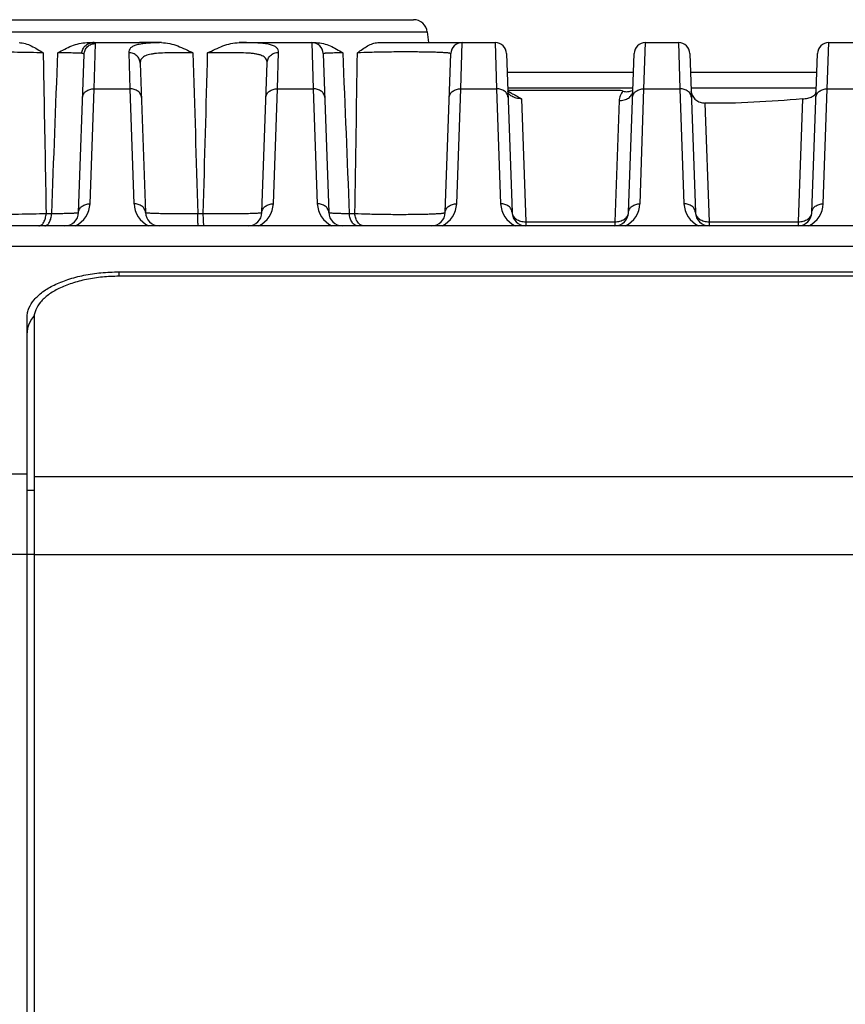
# Model space of a CAD drawing. Header units: millimetres. Extents: x 57 to 738, y 60 to 568.
# Tile 4 of 27: x 150 to 168, y 176 to 197. Entities that reach past the tile are written whole.
import ezdxf

# ---------------------------------------------------------------- set-up
doc = ezdxf.new("R2010")
doc.units = ezdxf.units.MM
doc.header["$LTSCALE"] = 46.255
doc.layers.add('00_COMPONENTS', color=7, linetype='CONTINUOUS')

msp = doc.modelspace()

# ---------------------------------------------------------------- linework, layer by layer
at = {"layer": '00_COMPONENTS', "color": 7}
for p, q in [((148.783, 197.06), (158.743, 197.06)), ((159.041, 196.792), (159.066, 196.56)), ((151.613, 196.56), (152.763, 196.56)), ((153.241, 196.559), (152.763, 196.56)), ((154.936, 196.56), (156.62, 196.56)), ((157.965, 196.56), (160.522, 196.56)), ((163.805, 196.56), (164.522, 196.56)), ((167.805, 196.56), (168.522, 196.56)), ((151.434, 192.85), (151.554, 196.301)), ((156.772, 196.319), (156.893, 192.85)), ((159.434, 192.85), (159.555, 196.319)), ((160.772, 196.319), (160.893, 192.85)), ((163.434, 192.85), (163.555, 196.319)), ((164.772, 196.319), (164.893, 192.85)), ((167.434, 192.85), (167.555, 196.319)), ((152.779, 196.11), (152.893, 192.85)), ((155.434, 192.85), (155.548, 196.117)), ((160.786, 195.911), (163.541, 195.911)), ((164.786, 195.911), (167.541, 195.911)), ((160.8, 195.52), (163.261, 195.52)), ((163.526, 195.495), (163.526, 195.493)), ((164.802, 195.486), (164.802, 195.481)), ((151.5, 194.95), (151.507, 194.952)), ((193.003, 192.56), (147.324, 192.56)), ((152.313, 191.553), (188.013, 191.553)), ((188.013, 191.457), (152.313, 191.457)), ((150.313, 165.66), (150.313, 190.57)), ((150.463, 190.547), (150.463, 165.66))]:
    msp.add_line(p, q, dxfattribs=at)
at = {"layer": '00_COMPONENTS', "color": 4}
for p, q in [((148.485, 196.792), (159.041, 196.792)), ((151.771, 195.551), (151.804, 196.541)), ((155.008, 196.56), (155.006, 196.56)), ((156.522, 196.56), (156.555, 195.551)), ((159.771, 195.551), (159.805, 196.56)), ((160.522, 196.56), (160.555, 195.551)), ((163.771, 195.551), (163.805, 196.56)), ((164.522, 196.56), (164.555, 195.551)), ((167.771, 195.551), (167.805, 196.56)), ((152.529, 196.34), (152.555, 195.551)), ((155.771, 195.551), (155.798, 196.348)), ((151.684, 193.041), (151.771, 195.551)), ((151.771, 195.551), (152.555, 195.551)), ((152.555, 195.551), (152.643, 193.041)), ((155.684, 193.041), (155.771, 195.551)), ((155.771, 195.551), (156.555, 195.551)), ((156.555, 195.551), (156.643, 193.041)), ((159.684, 193.041), (159.771, 195.551)), ((159.771, 195.551), (160.555, 195.551)), ((160.555, 195.551), (160.643, 193.041)), ((160.798, 195.57), (163.529, 195.57)), ((163.684, 193.041), (163.771, 195.551)), ((163.771, 195.551), (164.555, 195.551)), ((164.555, 195.551), (164.643, 193.041)), ((164.798, 195.57), (167.529, 195.57)), ((167.684, 193.041), (167.771, 195.551)), ((167.771, 195.551), (168.555, 195.551)), ((161.099, 195.334), (161.193, 192.648)), ((163.226, 195.293), (163.134, 192.648)), ((165.102, 195.24), (165.193, 192.648)), ((167.227, 195.329), (167.134, 192.648)), ((150.726, 192.829), (150.848, 192.829)), ((154.033, 192.829), (154.155, 192.829)), ((157.34, 192.829), (157.462, 192.829)), ((161.193, 192.648), (161.193, 192.56)), ((161.193, 192.648), (163.134, 192.648)), ((163.134, 192.648), (163.134, 192.56)), ((165.193, 192.648), (165.193, 192.56)), ((165.193, 192.648), (167.134, 192.648)), ((167.134, 192.648), (167.134, 192.56)), ((193.003, 192.108), (147.324, 192.108)), ((152.313, 191.553), (152.313, 191.457)), ((150.313, 187.134), (147.325, 187.134)), ((150.463, 187.085), (189.863, 187.085)), ((150.313, 186.786), (150.463, 186.786)), ((147.325, 185.393), (150.463, 185.393)), ((150.463, 185.383), (189.863, 185.383))]:
    msp.add_line(p, q, dxfattribs=at)
at = {"layer": '00_COMPONENTS', "color": 7}
for points in [[(159.527, 195.509), (159.526, 195.508), (159.524, 195.506), (159.522, 195.503), (159.519, 195.5)], [(160.819, 195.49), (160.815, 195.494), (160.811, 195.497), (160.807, 195.5), (160.805, 195.503), (160.802, 195.506), (160.8, 195.508), (160.8, 195.509)], [(160.898, 195.444), (160.89, 195.448), (160.881, 195.452), (160.872, 195.456), (160.863, 195.46), (160.855, 195.465), (160.848, 195.469), (160.841, 195.474), (160.835, 195.478), (160.829, 195.482), (160.824, 195.486), (160.819, 195.49)]]:
    msp.add_lwpolyline(points, dxfattribs=at)
for centre, radius, start, end in [((158.743, 196.76), 0.3, 6, 90), ((156.522, 196.31), 0.25, 2, 90), ((159.805, 196.31), 0.25, 90, 178), ((160.522, 196.31), 0.25, 2, 90), ((163.805, 196.31), 0.25, 90, 178), ((164.522, 196.31), 0.25, 2, 90), ((167.805, 196.31), 0.25, 90, 178), ((164.327, 198.531), 3.194, 250.4936, 251.5495), ((163.318, 196.026), 0.549, 291.3698, 292.3529), ((151.134, 192.86), 0.3, 270, 358), ((153.193, 192.86), 0.3, 182, 270), ((155.134, 192.86), 0.3, 270, 358), ((157.193, 192.86), 0.3, 182, 270), ((159.134, 192.86), 0.3, 270, 358), ((161.193, 192.86), 0.3, 182, 270), ((163.134, 192.86), 0.3, 270, 358), ((165.193, 192.86), 0.3, 182, 270), ((167.134, 192.86), 0.3, 270, 358)]:
    msp.add_arc(centre, radius, start, end, dxfattribs=at)
at = {"layer": '00_COMPONENTS', "color": 4}
for centre, radius, start, end in [((154.913, 179.08), 17.481, 89.6958, 89.9246), ((-1554.953, 222.039), 1712.664, 359.022747, 359.140103), ((151.134, 193.06), 0.55, 294.7328, 358.0001), ((153.193, 193.06), 0.55, 181.9999, 245.2671), ((155.134, 193.06), 0.55, 294.7328, 358.0001), ((157.193, 193.06), 0.55, 181.9999, 245.2671), ((159.134, 193.06), 0.55, 294.7328, 358.0001), ((161.193, 193.06), 0.55, 181.9999, 245.2671), ((163.134, 193.06), 0.55, 294.7328, 358.0001), ((165.193, 193.06), 0.55, 181.9999, 245.2671), ((167.134, 193.06), 0.55, 294.7328, 358.0001)]:
    msp.add_arc(centre, radius, start, end, dxfattribs=at)
at = {"layer": '00_COMPONENTS', "color": 7}
for points, knots in [([(150.135, 196.56), (150.181, 196.56), (150.274, 196.544), (150.406, 196.489), (150.535, 196.417), (150.619, 196.364), (150.662, 196.336)], [0, 0, 0, 0, 0.235956, 0.481637, 0.737027, 1, 1, 1, 1]), ([(150.982, 196.336), (151.08, 196.392), (151.229, 196.473), (151.444, 196.544), (151.557, 196.56), (151.613, 196.56)], [0, 0, 0, 0, 0.499321, 0.7498, 1, 1, 1, 1]), ([(153.241, 196.559), (153.302, 196.559), (153.423, 196.543), (153.598, 196.489), (153.766, 196.417), (153.876, 196.363), (153.93, 196.336)], [0, 0, 0, 0, 0.249243, 0.499102, 0.749407, 1, 1, 1, 1]), ([(154.25, 196.335), (154.305, 196.363), (154.414, 196.417), (154.581, 196.489), (154.755, 196.544), (154.876, 196.56), (154.936, 196.56)], [0, 0, 0, 0, 0.2518, 0.502526, 0.751964, 1, 1, 1, 1]), ([(156.62, 196.56), (156.672, 196.56), (156.776, 196.544), (156.924, 196.491), (157.064, 196.419), (157.154, 196.364), (157.198, 196.336)], [0, 0, 0, 0, 0.248755, 0.498831, 0.749774, 1, 1, 1, 1]), ([(157.518, 196.336), (157.555, 196.364), (157.627, 196.417), (157.736, 196.488), (157.847, 196.543), (157.927, 196.56), (157.965, 196.56)], [0, 0, 0, 0, 0.270264, 0.52906, 0.772447, 1, 1, 1, 1]), ([(160.898, 195.444), (160.934, 195.429), (161.002, 195.395), (161.067, 195.354), (161.099, 195.334)], [0, 0, 0, 0, 0.507825, 1, 1, 1, 1]), ([(163.316, 195.5), (163.333, 195.495), (163.367, 195.488), (163.436, 195.488), (163.486, 195.503), (163.518, 195.515)], [0, 0, 0, 0, 0.252959, 0.503569, 1, 1, 1, 1]), ([(164.802, 195.481), (164.807, 195.448), (164.829, 195.383), (164.898, 195.304), (164.993, 195.254), (165.066, 195.241), (165.102, 195.24)], [0, 0, 0, 0, 0.237926, 0.481729, 0.736383, 1, 1, 1, 1]), ([(167.227, 195.329), (167.266, 195.332), (167.323, 195.341), (167.393, 195.362), (167.438, 195.38), (167.474, 195.401), (167.502, 195.425), (167.521, 195.452), (167.525, 195.473), (167.526, 195.483)], [0, 0, 0, 0, 0.32522, 0.475674, 0.610997, 0.728934, 0.830078, 0.918114, 1, 1, 1, 1]), ([(167.227, 195.329), (166.874, 195.3), (166.167, 195.247), (165.457, 195.231), (165.102, 195.24)], [0, 0, 0, 0, 0.499523, 1, 1, 1, 1]), ([(150.313, 190.57), (150.313, 190.602), (150.32, 190.668), (150.36, 190.8), (150.441, 190.925), (150.55, 191.037), (150.69, 191.152), (150.907, 191.278), (151.21, 191.398), (151.554, 191.486), (151.926, 191.541), (152.183, 191.553), (152.313, 191.553)], [0, 0, 0, 0, 0.040215, 0.081609, 0.171592, 0.22184, 0.276015, 0.396368, 0.532021, 0.680414, 0.837862, 1, 1, 1, 1]), ([(152.313, 191.457), (152.193, 191.457), (151.955, 191.445), (151.611, 191.395), (151.292, 191.312), (151.012, 191.202), (150.812, 191.085), (150.682, 190.979), (150.582, 190.876), (150.507, 190.76), (150.469, 190.637), (150.463, 190.577), (150.463, 190.547)], [0, 0, 0, 0, 0.162137, 0.319584, 0.467976, 0.603628, 0.723982, 0.778157, 0.828406, 0.918389, 0.959784, 1, 1, 1, 1]), ([(150.466, 190.599), (150.42, 190.544), (150.361, 190.453), (150.32, 190.32), (150.313, 190.254), (150.313, 190.222)], [0, 0, 0, 0, 0.524529, 0.765717, 1, 1, 1, 1])]:
    msp.add_open_spline(points, degree=3, knots=knots, dxfattribs=at)
at = {"layer": '00_COMPONENTS', "color": 4}
for points, knots in [([(151.505, 196.326), (151.507, 196.357), (151.522, 196.419), (151.576, 196.496), (151.653, 196.548), (151.714, 196.56), (151.744, 196.56)], [0, 0, 0, 0, 0.254827, 0.506703, 0.754701, 1, 1, 1, 1]), ([(151.554, 196.301), (151.555, 196.332), (151.57, 196.396), (151.626, 196.476), (151.708, 196.529), (151.772, 196.541), (151.804, 196.541)], [0, 0, 0, 0, 0.249561, 0.499376, 0.749553, 1, 1, 1, 1]), ([(151.804, 196.541), (151.804, 196.543), (151.804, 196.546), (151.801, 196.55), (151.796, 196.553), (151.786, 196.557), (151.768, 196.56), (151.753, 196.56), (151.744, 196.56)], [0, 0, 0, 0, 0.068761, 0.139463, 0.223275, 0.327334, 0.609353, 1, 1, 1, 1]), ([(153.241, 196.559), (153.186, 196.558), (153.083, 196.556), (152.939, 196.548), (152.814, 196.534), (152.711, 196.514), (152.629, 196.486), (152.57, 196.448), (152.534, 196.397), (152.528, 196.359), (152.529, 196.34)], [0, 0, 0, 0, 0.203419, 0.384592, 0.540952, 0.671303, 0.776416, 0.860062, 0.930484, 1, 1, 1, 1]), ([(155.798, 196.348), (155.798, 196.367), (155.792, 196.407), (155.759, 196.448), (155.723, 196.474), (155.674, 196.499), (155.594, 196.523), (155.479, 196.541), (155.341, 196.553), (155.181, 196.558), (155.068, 196.56), (155.008, 196.56)], [0, 0, 0, 0, 0.065803, 0.133508, 0.172486, 0.216449, 0.322195, 0.454201, 0.612621, 0.795626, 1, 1, 1, 1]), ([(150.662, 196.336), (150.476, 196.342), (150.188, 196.347), (149.804, 196.35), (149.518, 196.349), (149.296, 196.347), (149.136, 196.344), (149.036, 196.341), (148.951, 196.338), (148.881, 196.334), (148.829, 196.331), (148.8, 196.327), (148.789, 196.325)], [0, 0, 0, 0, 0.298527, 0.460013, 0.61576, 0.75556, 0.816615, 0.87047, 0.916318, 0.953499, 0.981507, 1, 1, 1, 1]), ([(150.662, 196.336), (150.667, 196.044), (150.688, 194.875), (150.71, 193.706), (150.726, 192.829)], [0, 0, 0, 0, 0.24993, 1, 1, 1, 1]), ([(151.505, 196.326), (151.478, 196.328), (151.412, 196.33), (151.296, 196.333), (151.149, 196.335), (151.041, 196.336), (150.982, 196.336)], [0, 0, 0, 0, 0.155296, 0.378862, 0.663551, 1, 1, 1, 1]), ([(151.554, 196.301), (151.554, 196.304), (151.552, 196.312), (151.541, 196.32), (151.525, 196.324), (151.512, 196.325), (151.505, 196.326)], [0, 0, 0, 0, 0.170532, 0.365786, 0.635499, 1, 1, 1, 1]), ([(152.779, 196.11), (152.778, 196.14), (152.763, 196.202), (152.707, 196.278), (152.625, 196.329), (152.561, 196.34), (152.529, 196.34)], [0, 0, 0, 0, 0.244879, 0.492741, 0.744826, 1, 1, 1, 1]), ([(153.93, 196.336), (153.852, 196.336), (153.699, 196.337), (153.479, 196.338), (153.277, 196.334), (153.126, 196.324), (153.02, 196.309), (152.955, 196.294), (152.899, 196.275), (152.854, 196.251), (152.818, 196.223), (152.794, 196.189), (152.78, 196.151), (152.778, 196.124), (152.779, 196.11)], [0, 0, 0, 0, 0.186754, 0.364998, 0.527577, 0.66804, 0.728452, 0.781889, 0.828452, 0.868732, 0.903946, 0.936, 0.967264, 1, 1, 1, 1]), ([(155.548, 196.117), (155.548, 196.132), (155.546, 196.16), (155.53, 196.201), (155.501, 196.236), (155.46, 196.264), (155.407, 196.287), (155.342, 196.305), (155.266, 196.318), (155.145, 196.331), (154.973, 196.338), (154.746, 196.339), (154.502, 196.337), (154.335, 196.336), (154.25, 196.335)], [0, 0, 0, 0, 0.031104, 0.060876, 0.091942, 0.12691, 0.167703, 0.215406, 0.270409, 0.332596, 0.476396, 0.64077, 0.818034, 1, 1, 1, 1]), ([(155.548, 196.117), (155.549, 196.148), (155.564, 196.209), (155.62, 196.286), (155.702, 196.336), (155.766, 196.348), (155.798, 196.348)], [0, 0, 0, 0, 0.245058, 0.492993, 0.745005, 1, 1, 1, 1]), ([(157.198, 196.336), (157.166, 196.336), (157.106, 196.335), (157.021, 196.334), (156.948, 196.332), (156.895, 196.33), (156.858, 196.328), (156.836, 196.327), (156.816, 196.326), (156.801, 196.325), (156.789, 196.324), (156.779, 196.322), (156.775, 196.321), (156.772, 196.32), (156.772, 196.319)], [0, 0, 0, 0, 0.223166, 0.421944, 0.59404, 0.737489, 0.797959, 0.850701, 0.895576, 0.932474, 0.961314, 0.982058, 0.99476, 1, 1, 1, 1]), ([(159.555, 196.319), (159.555, 196.321), (159.55, 196.324), (159.541, 196.326), (159.525, 196.329), (159.504, 196.332), (159.476, 196.335), (159.442, 196.337), (159.403, 196.34), (159.339, 196.343), (159.247, 196.347), (159.122, 196.351), (158.98, 196.354), (158.824, 196.355), (158.658, 196.356), (158.426, 196.356), (158.14, 196.354), (157.817, 196.347), (157.612, 196.341), (157.518, 196.336)], [0, 0, 0, 0, 0.002157, 0.006949, 0.01468, 0.025381, 0.039032, 0.055586, 0.074976, 0.097119, 0.149249, 0.210978, 0.281055, 0.357988, 0.44008, 0.525478, 0.698367, 0.861176, 1, 1, 1, 1]), ([(151.521, 195.36), (151.522, 195.373), (151.526, 195.399), (151.547, 195.449), (151.596, 195.503), (151.677, 195.543), (151.74, 195.552), (151.771, 195.551)], [0, 0, 0, 0, 0.11147, 0.225191, 0.464635, 0.725094, 1, 1, 1, 1]), ([(152.805, 195.36), (152.805, 195.373), (152.801, 195.399), (152.78, 195.449), (152.731, 195.503), (152.649, 195.543), (152.587, 195.552), (152.555, 195.551)], [0, 0, 0, 0, 0.11147, 0.225191, 0.464635, 0.725094, 1, 1, 1, 1]), ([(155.521, 195.36), (155.522, 195.373), (155.526, 195.399), (155.547, 195.449), (155.596, 195.503), (155.677, 195.543), (155.74, 195.552), (155.771, 195.551)], [0, 0, 0, 0, 0.11147, 0.225191, 0.464635, 0.725094, 1, 1, 1, 1]), ([(156.805, 195.36), (156.805, 195.373), (156.801, 195.399), (156.78, 195.449), (156.731, 195.503), (156.649, 195.543), (156.587, 195.552), (156.555, 195.551)], [0, 0, 0, 0, 0.11147, 0.225191, 0.464635, 0.725094, 1, 1, 1, 1]), ([(159.521, 195.36), (159.522, 195.373), (159.526, 195.399), (159.547, 195.449), (159.596, 195.503), (159.677, 195.543), (159.74, 195.552), (159.771, 195.551)], [0, 0, 0, 0, 0.11147, 0.225191, 0.464635, 0.725094, 1, 1, 1, 1]), ([(160.805, 195.36), (160.805, 195.373), (160.801, 195.399), (160.78, 195.449), (160.731, 195.503), (160.649, 195.543), (160.587, 195.552), (160.555, 195.551)], [0, 0, 0, 0, 0.11147, 0.225191, 0.464635, 0.725094, 1, 1, 1, 1]), ([(161.099, 195.334), (161.06, 195.334), (160.987, 195.344), (160.903, 195.376), (160.851, 195.412), (160.817, 195.444), (160.801, 195.476), (160.8, 195.495)], [0, 0, 0, 0, 0.319295, 0.60777, 0.731428, 0.837812, 1, 1, 1, 1]), ([(163.316, 195.5), (163.29, 195.471), (163.246, 195.407), (163.228, 195.33), (163.226, 195.293)], [0, 0, 0, 0, 0.517334, 1, 1, 1, 1]), ([(163.226, 195.293), (163.264, 195.293), (163.338, 195.301), (163.435, 195.342), (163.495, 195.4), (163.521, 195.454), (163.526, 195.481), (163.526, 195.495)], [0, 0, 0, 0, 0.287602, 0.554079, 0.788687, 0.896172, 1, 1, 1, 1]), ([(163.521, 195.36), (163.522, 195.373), (163.526, 195.399), (163.547, 195.449), (163.596, 195.503), (163.677, 195.543), (163.74, 195.552), (163.771, 195.551)], [0, 0, 0, 0, 0.11147, 0.225191, 0.464635, 0.725094, 1, 1, 1, 1]), ([(164.805, 195.36), (164.805, 195.373), (164.801, 195.399), (164.78, 195.449), (164.731, 195.503), (164.649, 195.543), (164.587, 195.552), (164.555, 195.551)], [0, 0, 0, 0, 0.11147, 0.225191, 0.464635, 0.725094, 1, 1, 1, 1]), ([(164.802, 195.481), (164.802, 195.482), (164.801, 195.487), (164.801, 195.492), (164.8, 195.495)], [0, 0, 0, 0, 0.256773, 1, 1, 1, 1]), ([(167.521, 195.36), (167.522, 195.373), (167.526, 195.399), (167.547, 195.449), (167.596, 195.503), (167.677, 195.543), (167.74, 195.552), (167.771, 195.551)], [0, 0, 0, 0, 0.11147, 0.225191, 0.464635, 0.725094, 1, 1, 1, 1]), ([(151.434, 192.85), (151.434, 192.863), (151.438, 192.889), (151.459, 192.938), (151.508, 192.992), (151.59, 193.032), (151.652, 193.041), (151.684, 193.041)], [0, 0, 0, 0, 0.11147, 0.225191, 0.464635, 0.725094, 1, 1, 1, 1]), ([(152.893, 192.85), (152.892, 192.863), (152.888, 192.889), (152.868, 192.938), (152.818, 192.992), (152.737, 193.032), (152.675, 193.041), (152.643, 193.041)], [0, 0, 0, 0, 0.11147, 0.225191, 0.464635, 0.725094, 1, 1, 1, 1]), ([(155.434, 192.85), (155.434, 192.863), (155.438, 192.889), (155.459, 192.938), (155.508, 192.992), (155.59, 193.032), (155.652, 193.041), (155.684, 193.041)], [0, 0, 0, 0, 0.11147, 0.225191, 0.464635, 0.725094, 1, 1, 1, 1]), ([(156.893, 192.85), (156.892, 192.863), (156.888, 192.889), (156.868, 192.938), (156.818, 192.992), (156.737, 193.032), (156.675, 193.041), (156.643, 193.041)], [0, 0, 0, 0, 0.11147, 0.225191, 0.464635, 0.725094, 1, 1, 1, 1]), ([(159.434, 192.85), (159.434, 192.863), (159.438, 192.889), (159.459, 192.938), (159.508, 192.992), (159.59, 193.032), (159.652, 193.041), (159.684, 193.041)], [0, 0, 0, 0, 0.11147, 0.225191, 0.464635, 0.725094, 1, 1, 1, 1]), ([(160.893, 192.85), (160.892, 192.863), (160.888, 192.889), (160.868, 192.938), (160.818, 192.992), (160.737, 193.032), (160.675, 193.041), (160.643, 193.041)], [0, 0, 0, 0, 0.11147, 0.225191, 0.464635, 0.725094, 1, 1, 1, 1]), ([(163.434, 192.85), (163.434, 192.863), (163.438, 192.889), (163.459, 192.938), (163.508, 192.992), (163.59, 193.032), (163.652, 193.041), (163.684, 193.041)], [0, 0, 0, 0, 0.11147, 0.225191, 0.464635, 0.725094, 1, 1, 1, 1]), ([(164.893, 192.85), (164.892, 192.863), (164.888, 192.889), (164.868, 192.938), (164.818, 192.992), (164.737, 193.032), (164.675, 193.041), (164.643, 193.041)], [0, 0, 0, 0, 0.11147, 0.225191, 0.464635, 0.725094, 1, 1, 1, 1]), ([(167.434, 192.85), (167.434, 192.863), (167.438, 192.889), (167.459, 192.938), (167.508, 192.992), (167.59, 193.032), (167.652, 193.041), (167.684, 193.041)], [0, 0, 0, 0, 0.11147, 0.225191, 0.464635, 0.725094, 1, 1, 1, 1]), ([(148.893, 192.85), (148.893, 192.849), (148.897, 192.846), (148.905, 192.844), (148.918, 192.841), (148.937, 192.839), (148.96, 192.836), (149.001, 192.833), (149.064, 192.829), (149.153, 192.825), (149.259, 192.822), (149.379, 192.819), (149.513, 192.817), (149.656, 192.816), (149.86, 192.815), (150.121, 192.817), (150.428, 192.821), (150.63, 192.826), (150.726, 192.829)], [0, 0, 0, 0, 0.002145, 0.006741, 0.01407, 0.02416, 0.036992, 0.052522, 0.091427, 0.140242, 0.198144, 0.264135, 0.337062, 0.415637, 0.498465, 0.670904, 0.842113, 1, 1, 1, 1]), ([(150.567, 192.56), (150.577, 192.56), (150.598, 192.564), (150.626, 192.58), (150.653, 192.605), (150.685, 192.652), (150.714, 192.727), (150.724, 192.794), (150.726, 192.829)], [0, 0, 0, 0, 0.087671, 0.18213, 0.288113, 0.407729, 0.685477, 1, 1, 1, 1]), ([(150.695, 192.56), (150.704, 192.56), (150.724, 192.564), (150.752, 192.58), (150.777, 192.605), (150.808, 192.652), (150.836, 192.728), (150.846, 192.794), (150.848, 192.829)], [0, 0, 0, 0, 0.085301, 0.177941, 0.282929, 0.402393, 0.681945, 1, 1, 1, 1]), ([(150.848, 192.829), (150.89, 192.829), (150.971, 192.83), (151.086, 192.831), (151.187, 192.834), (151.261, 192.836), (151.311, 192.838), (151.343, 192.839), (151.37, 192.841), (151.392, 192.842), (151.41, 192.844), (151.422, 192.846), (151.429, 192.847), (151.433, 192.849), (151.434, 192.849), (151.434, 192.85)], [0, 0, 0, 0, 0.217522, 0.413932, 0.585977, 0.730817, 0.792277, 0.84609, 0.89204, 0.929952, 0.959687, 0.981159, 0.994379, 0.998006, 1, 1, 1, 1]), ([(152.893, 192.85), (152.893, 192.849), (152.895, 192.848), (152.899, 192.847), (152.906, 192.845), (152.915, 192.844), (152.928, 192.843), (152.949, 192.841), (152.982, 192.839), (153.029, 192.837), (153.086, 192.835), (153.152, 192.833), (153.226, 192.831), (153.308, 192.83), (153.431, 192.829), (153.598, 192.828), (153.811, 192.828), (153.958, 192.828), (154.033, 192.829)], [0, 0, 0, 0, 0.001766, 0.005562, 0.011625, 0.019989, 0.030654, 0.043604, 0.07626, 0.117691, 0.16754, 0.225371, 0.290671, 0.362858, 0.441284, 0.613969, 0.802487, 1, 1, 1, 1]), ([(154.047, 192.56), (154.047, 192.56), (154.046, 192.562), (154.045, 192.566), (154.043, 192.572), (154.042, 192.581), (154.041, 192.592), (154.039, 192.611), (154.038, 192.64), (154.036, 192.68), (154.035, 192.726), (154.034, 192.776), (154.033, 192.811), (154.033, 192.829)], [0, 0, 0, 0, 0.006709, 0.021458, 0.045052, 0.077476, 0.11852, 0.167871, 0.289835, 0.439362, 0.611487, 0.800464, 1, 1, 1, 1]), ([(154.155, 192.829), (154.236, 192.828), (154.397, 192.827), (154.632, 192.826), (154.819, 192.827), (154.958, 192.828), (155.051, 192.83), (155.136, 192.831), (155.211, 192.833), (155.277, 192.835), (155.331, 192.838), (155.369, 192.84), (155.394, 192.842), (155.408, 192.843), (155.418, 192.845), (155.426, 192.846), (155.431, 192.848), (155.434, 192.849), (155.434, 192.85)], [0, 0, 0, 0, 0.191318, 0.377259, 0.550014, 0.629153, 0.702344, 0.768824, 0.827905, 0.878979, 0.921527, 0.955123, 0.968459, 0.979446, 0.988064, 0.994309, 0.99821, 1, 1, 1, 1]), ([(154.175, 192.56), (154.174, 192.56), (154.173, 192.562), (154.17, 192.569), (154.167, 192.583), (154.164, 192.607), (154.161, 192.64), (154.158, 192.68), (154.157, 192.726), (154.155, 192.776), (154.155, 192.811), (154.155, 192.829)], [0, 0, 0, 0, 0.008366, 0.023877, 0.080466, 0.170917, 0.29262, 0.441657, 0.613122, 0.801318, 1, 1, 1, 1]), ([(156.893, 192.85), (156.893, 192.849), (156.896, 192.847), (156.901, 192.846), (156.911, 192.844), (156.924, 192.843), (156.941, 192.841), (156.97, 192.839), (157.015, 192.837), (157.079, 192.834), (157.156, 192.832), (157.244, 192.83), (157.307, 192.829), (157.34, 192.829)], [0, 0, 0, 0, 0.005797, 0.01892, 0.040041, 0.069234, 0.106457, 0.151623, 0.265257, 0.408817, 0.580579, 0.778449, 1, 1, 1, 1]), ([(157.528, 192.56), (157.516, 192.56), (157.492, 192.564), (157.458, 192.579), (157.427, 192.604), (157.389, 192.651), (157.355, 192.726), (157.343, 192.794), (157.34, 192.829)], [0, 0, 0, 0, 0.097417, 0.199535, 0.309906, 0.43039, 0.700682, 1, 1, 1, 1]), ([(157.462, 192.829), (157.557, 192.825), (157.762, 192.818), (158.08, 192.812), (158.358, 192.809), (158.58, 192.81), (158.738, 192.811), (158.886, 192.813), (159.02, 192.816), (159.139, 192.82), (159.239, 192.824), (159.311, 192.829), (159.357, 192.833), (159.384, 192.836), (159.405, 192.839), (159.42, 192.842), (159.429, 192.845), (159.434, 192.848), (159.434, 192.85)], [0, 0, 0, 0, 0.14564, 0.31111, 0.483161, 0.567284, 0.647832, 0.723164, 0.791761, 0.852254, 0.903458, 0.944394, 0.960768, 0.974314, 0.98498, 0.992745, 0.997643, 1, 1, 1, 1]), ([(157.655, 192.56), (157.643, 192.56), (157.619, 192.564), (157.584, 192.579), (157.552, 192.604), (157.512, 192.65), (157.476, 192.726), (157.464, 192.793), (157.462, 192.829)], [0, 0, 0, 0, 0.099433, 0.203168, 0.314504, 0.435217, 0.703966, 1, 1, 1, 1]), ([(160.893, 192.85), (160.893, 192.836), (160.898, 192.808), (160.924, 192.755), (160.984, 192.697), (161.081, 192.656), (161.155, 192.648), (161.193, 192.648)], [0, 0, 0, 0, 0.103826, 0.211313, 0.44592, 0.712397, 1, 1, 1, 1]), ([(163.134, 192.648), (163.172, 192.648), (163.246, 192.656), (163.343, 192.697), (163.403, 192.755), (163.428, 192.808), (163.433, 192.836), (163.434, 192.85)], [0, 0, 0, 0, 0.287603, 0.55408, 0.788687, 0.896174, 1, 1, 1, 1]), ([(164.893, 192.85), (164.893, 192.836), (164.898, 192.808), (164.924, 192.755), (164.984, 192.697), (165.081, 192.656), (165.155, 192.648), (165.193, 192.648)], [0, 0, 0, 0, 0.103826, 0.211313, 0.44592, 0.712397, 1, 1, 1, 1]), ([(167.134, 192.648), (167.172, 192.648), (167.246, 192.656), (167.343, 192.697), (167.403, 192.755), (167.428, 192.808), (167.433, 192.836), (167.434, 192.85)], [0, 0, 0, 0, 0.287603, 0.55408, 0.788687, 0.896174, 1, 1, 1, 1])]:
    msp.add_open_spline(points, degree=3, knots=knots, dxfattribs=at)
for points in [[(150.848, 192.829), (150.892, 193.998), (150.937, 195.167), (150.982, 196.336)], [(153.93, 196.336), (153.964, 195.167), (153.999, 193.998), (154.033, 192.829)], [(154.155, 192.829), (154.187, 193.998), (154.219, 195.167), (154.25, 196.335)], [(157.198, 196.336), (157.246, 195.167), (157.293, 193.998), (157.34, 192.829)]]:
    msp.add_open_spline(points, degree=3, dxfattribs=at)
at = {"layer": '00_COMPONENTS', "color": 7}
msp.add_open_spline([(164.8, 195.5), (164.801, 195.495), (164.801, 195.49), (164.802, 195.486)], degree=3, dxfattribs=at)

doc.saveas('drawing.dxf')
